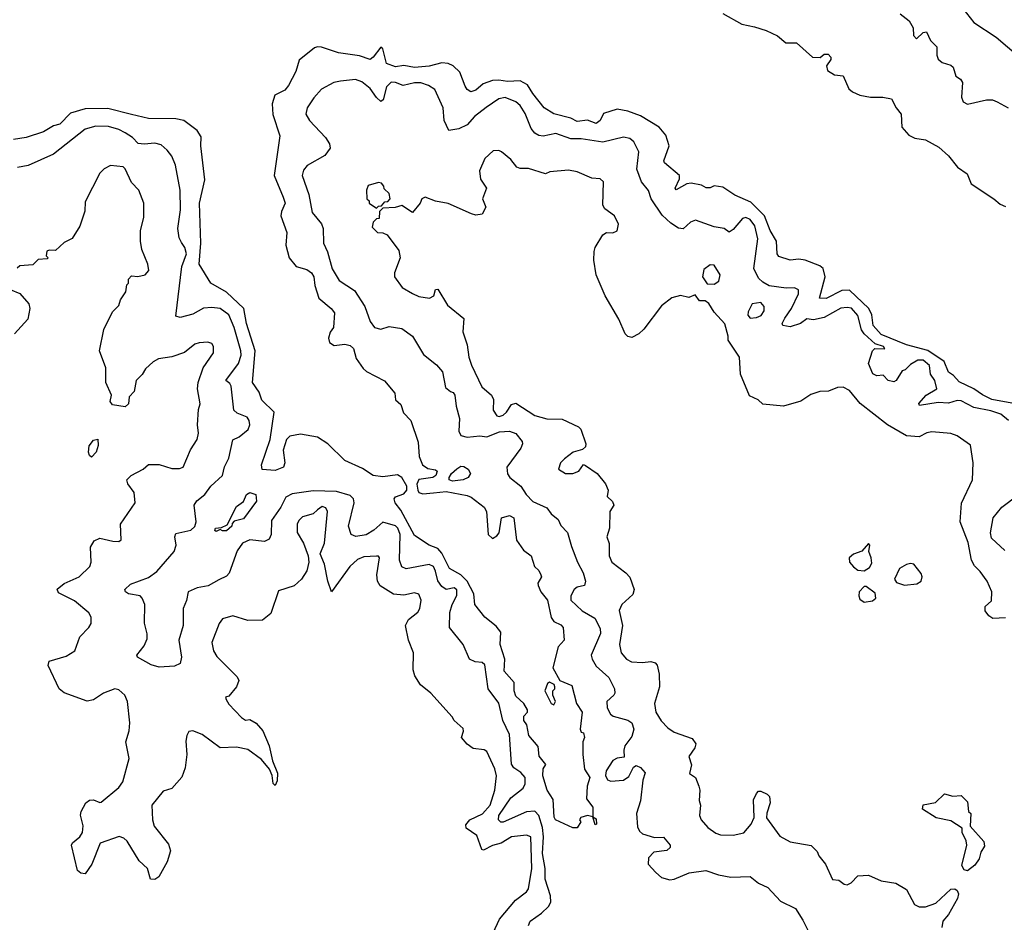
# Model space of a CAD drawing. Extents: x 2210602 to 2357277, y 510288 to 673808.
# Tile 88 of 256: x 2276065 to 2280729, y 542320 to 546593. Entities that reach past the tile are written whole.
import ezdxf

# ---------------------------------------------------------------- set-up
doc = ezdxf.new("R2010")
doc.units = 0

msp = doc.modelspace()

# ---------------------------------------------------------------- linework, layer by layer
at = {"layer": '0CON05XD'}
for points in [[(2279395, 546621.4), (2279485, 546572), (2279545, 546558.6), (2279601.7, 546541.7), (2279655, 546516.7), (2279693.6, 546483.6), (2279745, 546483.3), (2279820, 546415), (2279856.4, 546413.6), (2279875, 546430), (2279895, 546430), (2279906.7, 546415), (2279906.7, 546405), (2279887.5, 546375), (2279891.7, 546351.7), (2279925, 546332.5), (2279965, 546327.5), (2279992.5, 546265), (2280010.5, 546250.5), (2280045, 546236.2), (2280095, 546226.2), (2280153.9, 546226.1), (2280195, 546217.5), (2280216.7, 546175), (2280240, 546145), (2280244.1, 546084.1), (2280276.1, 546046.1), (2280305, 546032), (2280355, 546023.8), (2280419.1, 545989.1), (2280465, 545947.5), (2280507.5, 545895), (2280553, 545863), (2280572.5, 545815), (2280680, 545745), (2280709.5, 545719.5), (2280735, 545708.8)], [(2280515, 546667.1), (2280585, 546580), (2280690.5, 546510.5), (2280863.2, 546363.2)], [(2280235, 546620), (2280277.7, 546587.7), (2280296.7, 546555), (2280298.3, 546518.3), (2280312.5, 546502.5), (2280345, 546532.5), (2280360, 546535), (2280380, 546495), (2280408.8, 546465), (2280409.2, 546425), (2280415.9, 546405.9), (2280435, 546390), (2280475, 546378), (2280487.3, 546367.3), (2280500, 546325), (2280521.2, 546311.2), (2280531.2, 546295), (2280526.1, 546226.1), (2280534.1, 546204.1), (2280555, 546193.3), (2280645, 546213.3), (2280673, 546213), (2280695, 546203.3), (2280747.5, 546175)], [(2279452.6, 545762.6), (2279395, 545800.5), (2279355, 545805.7), (2279335, 545796.7), (2279317, 545797), (2279295, 545808.8), (2279245, 545818.6), (2279224.4, 545815.6), (2279175, 545787.5), (2279170, 545795), (2279190.5, 545839.5), (2279190, 545855), (2279120, 545915), (2279116.2, 545925), (2279140.8, 545995), (2279126.3, 546046.3), (2279093.7, 546083.7), (2279005, 546138.1), (2278945, 546160.3), (2278895, 546169.4), (2278831.1, 546148.9), (2278814.2, 546115), (2278795, 546100.8), (2278755, 546117.1), (2278705, 546110.8), (2278676.4, 546126.4), (2278595, 546147.5), (2278548.8, 546175), (2278495, 546242.9), (2278470.9, 546285), (2278435, 546302.8), (2278375, 546299.4), (2278335, 546307.1), (2278305, 546304.7), (2278260.3, 546289.7), (2278225, 546258.6), (2278201.4, 546251.4), (2278185, 546262), (2278175, 546278.8), (2278149.5, 546345), (2278118.5, 546375), (2278095, 546385.9), (2278065, 546388), (2278005, 546373.1), (2277935, 546366.5), (2277885, 546376.5), (2277845, 546370), (2277802.5, 546385), (2277785.7, 546455), (2277775, 546463.3), (2277739.4, 546415), (2277725, 546404.5), (2277675, 546422), (2277575, 546436), (2277495, 546462.7), (2277475, 546464.5), (2277461.1, 546458.9), (2277389.5, 546400.5), (2277373, 546347), (2277338.3, 546281.7), (2277320.5, 546259.5), (2277274, 546235), (2277260.6, 546195), (2277264.5, 546144.5), (2277297.3, 546042.7), (2277270.9, 545855), (2277313.1, 545753.1), (2277323.1, 545725), (2277304.4, 545685), (2277302.2, 545665), (2277330, 545585), (2277325.6, 545525), (2277342.2, 545465), (2277375, 545424.4), (2277425, 545409.5), (2277446.5, 545395), (2277457.9, 545375), (2277463.1, 545335), (2277482, 545275), (2277541.2, 545225), (2277555.8, 545205), (2277551.2, 545135), (2277536.4, 545113.6), (2277527.5, 545085), (2277532.5, 545065), (2277555, 545050), (2277605, 545056.7), (2277630.5, 545050.5), (2277645.7, 545035.7), (2277658.8, 544988.8), (2277691.7, 544941.7), (2277707.7, 544927.7), (2277793, 544883), (2277842.5, 544825), (2277845, 544792.5), (2277870.5, 544770.5), (2277882.4, 544732.4), (2277917.5, 544695), (2277952.7, 544592.7), (2277957.5, 544525), (2277972.5, 544485), (2277998.3, 544468.3), (2278035, 544462.5), (2278042.5, 544455), (2278036.7, 544435), (2278022.5, 544425), (2277955, 544416), (2277945.5, 544394.5), (2277950.4, 544365), (2277956, 544355), (2277975, 544347.8), (2278025, 544353.1), (2278085, 544360), (2278185, 544340), (2278202.9, 544332.9), (2278265.5, 544285.5), (2278275.7, 544265), (2278284, 544155), (2278305, 544137.5), (2278325, 544148.8), (2278335.8, 544164.2), (2278346.7, 544235), (2278385, 544245.6), (2278405.3, 544235.3), (2278418.3, 544128.3), (2278452.1, 544082.1), (2278488, 544055), (2278503.8, 544003.8), (2278523.8, 543985), (2278534, 543965), (2278536, 543955), (2278520, 543925), (2278521.2, 543915), (2278534, 543885), (2278565.6, 543845), (2278582.2, 543762.2), (2278595, 543743.8), (2278628.3, 543728.3), (2278640, 543715), (2278643.8, 543655), (2278616, 543624), (2278590.8, 543525), (2278623.9, 543463.9), (2278680.7, 543440.7), (2278703.3, 543355), (2278730, 543315), (2278720, 543235), (2278725, 543220), (2278736.4, 543216.4), (2278740, 543195), (2278732.5, 543175), (2278732.5, 543115), (2278740, 543045), (2278766.2, 543005), (2278752.5, 542965), (2278750, 542905), (2278780, 542865), (2278780, 542820), (2278795, 542810), (2278797.5, 542785), (2278791.7, 542781.7), (2278780, 542820), (2278755, 542826.2), (2278723.6, 542816.4), (2278717.5, 542805), (2278722.5, 542795), (2278705, 542767.5), (2278685, 542767.5), (2278602.5, 542805), (2278597, 542817), (2278591.7, 542901.7), (2278563.8, 542945), (2278543.1, 543013.1), (2278544.3, 543045.7), (2278557, 543067), (2278526.4, 543106.4), (2278521.7, 543151.7), (2278477.5, 543205), (2278466.7, 543255), (2278453.3, 543275), (2278453.6, 543296.4), (2278470, 543315), (2278470, 543325), (2278452.5, 543355), (2278415, 543390), (2278406.7, 543415), (2278406.7, 543455), (2278359.5, 543509.5), (2278363.1, 543565), (2278341.4, 543635), (2278343.9, 543693.9), (2278321.4, 543721.4), (2278268, 543765), (2278221.2, 543825), (2278215.5, 543875.5), (2278184.3, 543934.3), (2278155.4, 543965.4), (2278100.5, 543995), (2278065, 544067.1), (2278045, 544090), (2278005, 544105.5), (2277935, 544150.8), (2277871.2, 544271.2), (2277844, 544305), (2277838.8, 544325), (2277845, 544333.3), (2277885, 544348.1), (2277898.2, 544365), (2277899.2, 544385), (2277875, 544425.6), (2277855, 544438.1), (2277785, 544428.2), (2277740, 544435), (2277688.6, 544468.6), (2277605, 544506.7), (2277524.8, 544584.8), (2277476.1, 544616.1), (2277395, 544630), (2277345, 544621.9), (2277328.5, 544605), (2277313.8, 544555), (2277320.8, 544495), (2277314.4, 544475), (2277275, 544459.3), (2277214, 544464), (2277210, 544485), (2277252.2, 544605), (2277270, 544735), (2277211.5, 544791.5), (2277198.8, 544828.8), (2277168, 544875), (2277179.7, 545025), (2277139.6, 545155), (2277126, 545225), (2277045, 545302.2), (2276970, 545345), (2276914.7, 545434.7), (2276922.7, 545535), (2276917.5, 545725), (2276942.2, 545835), (2276923.8, 545995), (2276925, 546037.5), (2276905, 546068.8), (2276842, 546115), (2276805, 546122.9), (2276675, 546125.8), (2276595, 546143.6), (2276482.8, 546172.8), (2276375, 546171.5), (2276305, 546150.3), (2276255, 546097.5), (2276225, 546090), (2276178.2, 546061.8), (2276095.3, 546034.7), (2276035, 546025.8)], [(2280749.2, 544695), (2280712.5, 544725), (2280665, 544741.2), (2280585, 544756.2), (2280525, 544788.1), (2280505, 544790.8), (2280465, 544777.8), (2280415, 544780), (2280327, 544767), (2280324.2, 544775.8), (2280358.8, 544815), (2280410, 544845), (2280400, 544885), (2280378.8, 544915), (2280374.4, 544955), (2280345, 544980.9), (2280319.2, 544980.8), (2280285, 544960), (2280260, 544935), (2280245, 544930), (2280217.5, 544885), (2280205, 544878), (2280178.8, 544885), (2280155, 544910), (2280125, 544907.5), (2280107, 544917), (2280085.6, 544965.6), (2280104.6, 545025.4), (2280115, 545036.2), (2280162.5, 545035), (2280156.2, 545045), (2280117.9, 545057.9), (2280065.8, 545105.8), (2280052.7, 545125), (2280035, 545192.5), (2280005, 545226.7), (2279985, 545231.1), (2279955, 545226.4), (2279875, 545183.6), (2279825, 545171.5), (2279793.7, 545176.3), (2279764.3, 545155), (2279715, 545138.2), (2279679.2, 545145), (2279677.5, 545155), (2279689.9, 545180.1), (2279721.1, 545225), (2279754.3, 545295), (2279754.2, 545314.2), (2279735, 545324.2), (2279695, 545321.8), (2279615, 545333.1), (2279585, 545349.6), (2279565, 545369.5), (2279542.7, 545415), (2279562.1, 545555), (2279547.1, 545617.1), (2279525, 545647.5), (2279505, 545655.8), (2279489.1, 545650.9), (2279445, 545600), (2279425, 545587.5), (2279402.5, 545605), (2279355, 545611.5), (2279265.5, 545644.5), (2279242, 545635), (2279208, 545602), (2279185, 545605.5), (2279149.2, 545629.2), (2279107.9, 545667.9), (2279056.4, 545745), (2279044.1, 545784.1), (2279010, 545825), (2278988.5, 545885), (2278997.5, 545967.5), (2278974.5, 546014.5), (2278955, 546030), (2278925, 546036), (2278826.9, 546013.1), (2278725, 546029.2), (2278675, 546029.2), (2278605, 546054.2), (2278545, 546041.4), (2278524.5, 546044.5), (2278505.5, 546055.5), (2278488, 546078), (2278458.8, 546148.8), (2278435, 546186), (2278414.4, 546204.4), (2278365, 546224.4), (2278335, 546217.5), (2278275, 546177.1), (2278220, 546135), (2278184.2, 546095.8), (2278145, 546076.7), (2278098.3, 546068.3), (2278076.2, 546115), (2278071.2, 546175), (2278031.7, 546261.7), (2278001.3, 546281.3), (2277965, 546293.3), (2277935, 546293.6), (2277881.8, 546281.8), (2277845, 546295.5), (2277825, 546296.5), (2277802.9, 546275), (2277787.3, 546212.7), (2277775, 546206), (2277755, 546224.2), (2277725, 546267.5), (2277685, 546298), (2277655, 546310), (2277585, 546302), (2277552.5, 546295), (2277495, 546263.8), (2277457.9, 546222.1), (2277426, 546175), (2277420.8, 546145), (2277438, 546115), (2277514, 546035), (2277532, 546005), (2277536.2, 545985), (2277510.5, 545949.5), (2277426.8, 545903.2), (2277409.7, 545880.3), (2277402.9, 545855), (2277434.6, 545764.6), (2277450.3, 545680.3), (2277495, 545626.2), (2277502.5, 545605), (2277504, 545535), (2277523.2, 545493.2), (2277545, 545413.3), (2277577.9, 545357.9), (2277651.2, 545311.2), (2277700, 545235), (2277724.4, 545164.4), (2277745.9, 545135.9), (2277775, 545128), (2277815, 545140.8), (2277875, 545131.4), (2277926.2, 545095), (2277978.3, 545008.3), (2278039.5, 544959.5), (2278067.5, 544925), (2278082.3, 544852.3), (2278105, 544833.3)], [(2278474.5, 542305), (2278482.9, 542325), (2278536.6, 542363.4), (2278569.4, 542395), (2278581.4, 542415), (2278580, 542445), (2278554.7, 542524.7), (2278554.7, 542575), (2278541, 542645), (2278546.7, 542725), (2278540.8, 542769.2), (2278524.8, 542825), (2278505, 542845.3), (2278465, 542843), (2278355, 542793.9), (2278344.1, 542794.1), (2278332.4, 542805), (2278334.2, 542825), (2278391.2, 542908.8), (2278450, 542955), (2278460, 542975), (2278458.6, 543005), (2278439.1, 543029.1), (2278405, 543051.9), (2278395, 543069.2), (2278385, 543208.8), (2278354.1, 543275), (2278335, 543358), (2278284.7, 543424.7), (2278268.3, 543538.3), (2278255, 543549.2), (2278223.3, 543553.3), (2278195, 543566.2), (2278166, 543635), (2278101.2, 543715), (2278102.8, 543787.2), (2278112.9, 543825), (2278135, 543867.5), (2278135, 543893.3), (2278123, 543903), (2278085, 543896), (2278065, 543910), (2278046.3, 543936.3), (2278035, 543982.5), (2278025, 544004), (2278005, 544014.3), (2277895, 543993.8), (2277875, 544003.3), (2277863.5, 544033.5), (2277867.6, 544155), (2277856.9, 544185), (2277845, 544196.2), (2277785, 544213.5), (2277743.3, 544176.7), (2277706.1, 544153.9), (2277657, 544147), (2277635.8, 544155.8), (2277622.5, 544195), (2277650, 544305), (2277645.5, 544325), (2277630.7, 544340.7), (2277565, 544359.1), (2277455, 544363.1), (2277355, 544348.9), (2277325, 544333.1), (2277301.8, 544285), (2277257.3, 544222.7), (2277255.6, 544155), (2277246.8, 544133.2), (2277225, 544122), (2277155, 544131.2), (2277120, 544115), (2277095, 544078.8), (2277058, 543972), (2277045, 543959.2), (2277008.3, 543941.7), (2276957.8, 543912.2), (2276905, 543903.8), (2276863.1, 543885), (2276855.9, 543844.1), (2276840, 543805), (2276838.9, 543725), (2276819.2, 543655), (2276832.2, 543575), (2276825, 543544.4), (2276798.3, 543531.7), (2276725, 543527.6), (2276688.5, 543538.5), (2276623.3, 543575), (2276620, 543585), (2276655, 543628.8), (2276668.6, 543661.4), (2276669.1, 543685), (2276656.4, 543736.4), (2276657.1, 543825), (2276645.6, 543855), (2276635, 543865.7), (2276580, 543875), (2276566.2, 543885), (2276563.3, 543895), (2276589.7, 543920.3), (2276675, 543952.1), (2276715, 543980), (2276796.7, 544075), (2276805.5, 544104.5), (2276799.4, 544145), (2276805, 544161.2), (2276875, 544175.8), (2276895, 544194), (2276900.6, 544215), (2276890.8, 544295), (2276904.6, 544315.4), (2276942, 544345), (2276970, 544385), (2277026, 544435), (2277034.4, 544475.6), (2277055, 544517.5), (2277075, 544603.8), (2277105, 544618), (2277147.4, 544652.6), (2277155.3, 544675), (2277152.3, 544695), (2277141.8, 544711.8), (2277095, 544730.6), (2277080, 544745), (2277067.2, 544857.2), (2277060.6, 544870.6), (2277041.2, 544885), (2277101.1, 544965), (2277113.5, 545005), (2277112.7, 545025), (2277081.5, 545135), (2277056.4, 545195), (2277015, 545225.5), (2276975, 545230.4), (2276935, 545226.7), (2276885, 545199.1), (2276825, 545183.3), (2276805, 545190), (2276832.7, 545425), (2276854.5, 545485), (2276847.3, 545515), (2276831.7, 545538.3), (2276820.3, 545560.3), (2276814.2, 545605), (2276826.6, 545693.4), (2276825.5, 545785), (2276803.6, 545903.6), (2276785, 545946.2), (2276764, 545975), (2276735, 546000), (2276705, 546007.5), (2276655, 546002.9), (2276626.8, 546006.8), (2276599.2, 546035), (2276565, 546056.7), (2276535, 546072.2), (2276485, 546086.7), (2276425, 546089.2), (2276375.8, 546074.2), (2276224.4, 545955.6), (2276105, 545902), (2276055, 545893.8)], [(2278827.5, 545575), (2278843.9, 545586.1), (2278875, 545583.8), (2278895, 545593.3), (2278901.2, 545625), (2278882.5, 545665), (2278837, 545697), (2278826.7, 545715), (2278830, 545825), (2278815, 545840), (2278775, 545842.5), (2278705, 545873.3), (2278665, 545881.2), (2278577, 545873), (2278555, 545863.3), (2278475, 545888), (2278435, 545888), (2278420, 545895), (2278391.2, 545931.2), (2278347.3, 545967.3), (2278335, 545973.8), (2278307.7, 545972.3), (2278268, 545935), (2278242.3, 545877.7), (2278248.3, 545838.3), (2278276.7, 545795), (2278257.5, 545745), (2278272.5, 545705), (2278255, 545672.5), (2278225, 545667.5), (2278205, 545673.3), (2278095, 545723.3), (2278035, 545733.3), (2277985, 545752.5), (2277970, 545745), (2277962.5, 545725), (2277925, 545680), (2277875, 545712.5), (2277843, 545703), (2277785, 545700), (2277770, 545685), (2277768.3, 545651.7), (2277755, 545650), (2277740, 545635), (2277735, 545610), (2277760, 545585), (2277785, 545583.3), (2277805, 545573.8), (2277860.7, 545500.7), (2277866.7, 545465), (2277841.2, 545395), (2277841.2, 545375), (2277876.7, 545325), (2277925.9, 545295.9), (2277955, 545282), (2278005.9, 545274.1), (2278027.5, 545285), (2278033.9, 545316.1), (2278045, 545317.5), (2278092.1, 545242.1), (2278168.3, 545178.3), (2278163.8, 545115), (2278184.2, 545054.2), (2278192.5, 544995), (2278205, 544957.5), (2278254, 544855), (2278300, 544815), (2278310, 544795), (2278308, 544745), (2278325, 544718), (2278335.8, 544714.2), (2278355, 544721.2), (2278371.2, 544735), (2278395, 544771.2), (2278415, 544776.9), (2278505, 544719.2), (2278562.7, 544702.7), (2278635, 544701.2), (2278712.5, 544665), (2278722.5, 544655), (2278747.5, 544585), (2278745, 544570), (2278731.7, 544558.3), (2278687.5, 544545), (2278645, 544513.3), (2278627.5, 544495), (2278617.5, 544465), (2278650, 544445), (2278685.9, 544444.1), (2278714.2, 544455.8), (2278735, 544487.5), (2278745, 544482.5), (2278801.2, 544445), (2278840, 544395), (2278853.3, 544365), (2278847.5, 544335), (2278872.3, 544312.3), (2278880, 544295), (2278860, 544265), (2278859.2, 544185), (2278846.7, 544145), (2278857, 544113), (2278857.5, 544055), (2278870, 544025), (2278936.7, 543975), (2278955, 543953.3), (2278976, 543895), (2278968.8, 543871.2), (2278916.7, 543825), (2278903.9, 543796.1), (2278920, 543725), (2278906, 543635), (2278913.8, 543595), (2278940, 543565), (2278963, 543553), (2279015, 543549.2), (2279055, 543554), (2279075, 543548.8), (2279085, 543536.7), (2279094.3, 543495), (2279095.8, 543435), (2279072, 543355), (2279078.8, 543315), (2279104.2, 543274.2), (2279135, 543240), (2279165, 543220), (2279250.7, 543190.7), (2279267.5, 543165), (2279263.6, 543146.4), (2279234, 543105), (2279246.7, 543065), (2279237.5, 543025), (2279266, 543006), (2279282.5, 542965), (2279287.5, 542945), (2279283, 542897), (2279290, 542875), (2279285.8, 542825), (2279292.5, 542805), (2279325, 542768.8), (2279362.1, 542742.1), (2279385, 542734.3), (2279445, 542732.5), (2279495, 542744), (2279530, 542785), (2279543.6, 542816.4), (2279540.7, 542899.3), (2279555, 542930), (2279565, 542940), (2279575, 542940), (2279605, 542926.7), (2279616.7, 542915), (2279620, 542885), (2279603.6, 542836.4), (2279602.5, 542815), (2279665, 542727.5), (2279715, 542700.8), (2279814.1, 542684.1), (2279843.3, 542655), (2279850, 542635), (2279882.5, 542595), (2279915, 542522.5), (2279945, 542520), (2279970, 542500), (2279985, 542497.5), (2280003.4, 542506.6), (2280035, 542540), (2280085, 542543.3), (2280145, 542516.2), (2280215.8, 542505.8), (2280265.9, 542475.9), (2280303.3, 542405), (2280325, 542392.5), (2280356.4, 542393.6), (2280405, 542410), (2280475, 542476.2), (2280495, 542478.8), (2280505, 542471.2), (2280512.5, 542455), (2280507.5, 542432.5), (2280465, 542357.5), (2280437.5, 542325), (2280432.5, 542295)], [(2277475, 544273.3), (2277455, 544253.3), (2277405, 544238.8), (2277387.7, 544222.3), (2277380, 544205), (2277380, 544165), (2277408.8, 544115), (2277431.2, 544055), (2277434.2, 544025), (2277425.6, 543984.4), (2277400, 543945), (2277365, 543912), (2277290.7, 543889.3), (2277255, 543782.5), (2277215, 543750), (2277145, 543749.2), (2277075, 543770), (2277025, 543756.7), (2277010, 543735), (2276975.8, 543645), (2276982.5, 543605), (2276998.3, 543578.3), (2277095, 543482.5), (2277103.3, 543465), (2277092.5, 543435), (2277055, 543390), (2277040, 543385), (2277042.5, 543375), (2277055, 543353.3), (2277115, 543290), (2277135, 543277.5), (2277155, 543280), (2277185, 543262.5), (2277216.1, 543226.1), (2277247.5, 543155), (2277263.3, 543085), (2277285.8, 543025.8), (2277285, 542990), (2277275, 542967.5), (2277265, 542977.5), (2277260.8, 543015), (2277248, 543045), (2277210, 543090), (2277145, 543137.5), (2277091.7, 543148.3), (2277015, 543146.2), (2276929.7, 543209.7), (2276885, 543226.2), (2276866.4, 543223.6), (2276856.7, 543205), (2276852.7, 543177.3), (2276856.2, 543115), (2276848.3, 543051.7), (2276833.6, 543006.4), (2276785, 542953.3), (2276745, 542940), (2276691.4, 542875), (2276694.3, 542805), (2276701.4, 542775), (2276769.4, 542689.4), (2276778.8, 542658.8), (2276764.3, 542605.7), (2276724.1, 542535.9), (2276705, 542522.5), (2276684.5, 542524.5), (2276670, 542575), (2276631.5, 542611.5), (2276574.4, 542704.4), (2276558.3, 542718.3), (2276536.1, 542726.1), (2276446.2, 542695), (2276406.2, 542595), (2276375, 542550), (2276355, 542553.3), (2276339.2, 542565), (2276310.8, 542685), (2276315, 542696.2), (2276350, 542725), (2276362, 542745), (2276365.9, 542775.9), (2276352.7, 542827.3), (2276356, 542845), (2276378.8, 542885), (2276395, 542897.5), (2276415, 542900), (2276445, 542886.7), (2276450.7, 542889.3), (2276535, 542957.5), (2276553.8, 542985), (2276583.8, 543095), (2276567.5, 543175), (2276583, 543227), (2276586, 543265), (2276575.8, 543365), (2276563.3, 543395), (2276535, 543420), (2276515.9, 543425.9), (2276462.5, 543405), (2276415, 543373.3), (2276385, 543366.7), (2276276.4, 543406.4), (2276252.5, 543425), (2276200, 543535), (2276205, 543556.7), (2276285, 543580), (2276326.2, 543605), (2276349.3, 543670.7), (2276392.5, 543715), (2276403.3, 543735), (2276403.3, 543765), (2276393.3, 543785), (2276325, 543841.2), (2276249.5, 543879.5), (2276242.9, 543897.1), (2276275, 543923.3), (2276347.5, 543955), (2276396.7, 544005), (2276403.3, 544025), (2276400, 544095), (2276417.5, 544125), (2276445, 544138.8), (2276506.4, 544123.6), (2276535, 544123.3), (2276545, 544130), (2276542.5, 544205), (2276612.5, 544305), (2276607.5, 544355), (2276577.5, 544395), (2276572.5, 544415), (2276592.5, 544435), (2276650, 544465), (2276675, 544487.5), (2276726.4, 544486.4), (2276785, 544467.5), (2276821.7, 544468.3), (2276840, 544475), (2276874.1, 544555.9), (2276905.8, 544605), (2276912, 544635), (2276908, 544675), (2276912.7, 544747.3), (2276920, 544775), (2276907.5, 544845), (2276910, 544875), (2276934.5, 544945.5), (2276983.8, 545015), (2276983.3, 545045), (2276975, 545060), (2276956.1, 545066.1), (2276915, 545063.8), (2276895, 545056), (2276845, 545016.7), (2276786.4, 544996.4), (2276723.2, 544986.8), (2276697.1, 544972.9), (2276660.3, 544939.7), (2276645, 544913.3), (2276616.7, 544885), (2276607, 544833), (2276583, 544807), (2276580, 544775), (2276565, 544760), (2276505, 544770), (2276493.3, 544785), (2276500, 544815), (2276472.5, 544875), (2276472.5, 544945), (2276442.5, 545025), (2276463.6, 545126.4), (2276505, 545210), (2276535, 545240), (2276543, 545267), (2276567.5, 545305), (2276573, 545337), (2276580, 545345), (2276580, 545365), (2276595, 545380), (2276625, 545377.5), (2276660, 545385), (2276676.7, 545405), (2276672.5, 545435), (2276643.3, 545505), (2276636.7, 545545), (2276636.7, 545595), (2276653, 545657), (2276653.3, 545725), (2276630, 545785), (2276595, 545822.5), (2276565, 545887.5), (2276555, 545896.7), (2276495, 545903.3), (2276465, 545886.7), (2276444.2, 545865.8), (2276375, 545730), (2276373, 545687), (2276350, 545615), (2276313, 545557), (2276275, 545537.5), (2276235, 545500), (2276205, 545502.5), (2276193.6, 545496.4), (2276190, 545475), (2276200, 545465), (2276195, 545460), (2276153, 545457), (2276127, 545433), (2276065, 545427.5), (2276053, 545417)], [(2277755, 545700), (2277765, 545710), (2277778.3, 545711.7), (2277795, 545730), (2277808.3, 545731.7), (2277820, 545745), (2277815, 545770), (2277791.7, 545791.7), (2277790, 545805), (2277778.3, 545818.3), (2277765, 545822.5), (2277715, 545807.5), (2277707.5, 545785), (2277710, 545745), (2277720, 545735), (2277720, 545725), (2277755, 545700)], [(2280765, 544777.8), (2280670, 544795), (2280625, 544816.7), (2280585, 544845.5), (2280515, 544878.9), (2280488.8, 544908.8), (2280465, 544924.4), (2280444.4, 544974.4), (2280367.5, 545027.5), (2280265, 545054.2), (2280145, 545102.3), (2280107.9, 545145), (2280101.1, 545195), (2280086.9, 545225), (2279995, 545312.3), (2279959.5, 545310.5), (2279885, 545272.2), (2279854.2, 545274.2), (2279881.1, 545375), (2279871.5, 545415), (2279855, 545427.3), (2279785, 545454.4), (2279755, 545458.6), (2279714, 545454), (2279661.2, 545471.2), (2279652.5, 545485), (2279650, 545545), (2279620.4, 545595), (2279593.6, 545665), (2279528.5, 545728.5), (2279452.6, 545762.6)], [(2280735, 543760.6), (2280675, 543758.8), (2280655, 543770), (2280638, 543795), (2280638.8, 543815), (2280668.8, 543841.2), (2280670, 543885), (2280647.1, 543935), (2280615, 543981.2), (2280587.8, 544007.8), (2280574.3, 544035), (2280557.2, 544117.2), (2280520.6, 544215), (2280525.5, 544304.5), (2280578.6, 544415), (2280581.2, 544495), (2280568.3, 544578.3), (2280505, 544623.3), (2280475, 544633.3), (2280385, 544642), (2280362.7, 544637.3), (2280325, 544617.5), (2280265, 544623.3), (2280176.2, 544675), (2280045.8, 544775.8), (2279995, 544837.5), (2279965, 544852.5), (2279938.3, 544851.7), (2279896.4, 544833.6), (2279855, 544833.3), (2279812.3, 544817.7), (2279765, 544787.5), (2279683, 544763), (2279585, 544772.5), (2279563.6, 544793.6), (2279522.7, 544812.7), (2279480, 544915), (2279474, 544995), (2279421.2, 545075), (2279421.2, 545095), (2279405, 545152.5), (2279355, 545207.5), (2279329.3, 545249.3), (2279311.7, 545261.7), (2279285, 545262.5), (2279265, 545290), (2279235, 545277.5), (2279195, 545287.5), (2279153.9, 545276.1), (2279105, 545237.5), (2279021.7, 545128.3), (2278997.5, 545105), (2278965, 545088.8), (2278945, 545093.3), (2278933.3, 545105), (2278903.3, 545175), (2278838, 545285), (2278796, 545385), (2278784.2, 545454.2), (2278786, 545495), (2278791.2, 545515), (2278827.5, 545575)], [(2279355, 545340), (2279377.5, 545355), (2279382.5, 545385), (2279355, 545430), (2279335, 545432.5), (2279305, 545410), (2279300, 545375), (2279321.7, 545341.7), (2279355, 545340)], [(2276020, 545315), (2276066.4, 545296.4), (2276108.3, 545248.3), (2276113.3, 545225), (2276103.3, 545175), (2276040, 545105)], [(2279525, 545180), (2279555, 545183.3), (2279577.7, 545192.3), (2279592, 545215), (2279592, 545235), (2279575, 545254), (2279535, 545247.5), (2279515, 545210), (2279514.2, 545194.2), (2279525, 545180)], [(2278105, 544833.3), (2278117.7, 544827.7), (2278126.2, 544815), (2278132.6, 544762.6), (2278148.8, 544705), (2278145.6, 544645), (2278154.6, 544624.6), (2278185, 544616.7), (2278245, 544622.5), (2278277.7, 544617.7), (2278337.7, 544642.3), (2278384.6, 544644.6), (2278415, 544633.1), (2278445, 544596.2), (2278447.1, 544585), (2278439.2, 544565), (2278373.1, 544475), (2278375, 544443.3), (2278387.5, 544425), (2278438.8, 544385), (2278463.8, 544345), (2278495, 544312), (2278561.5, 544281.5), (2278583, 544253), (2278615, 544226.2), (2278629.1, 544199.1), (2278660, 544165), (2278678.5, 544098.5), (2278707.1, 544025), (2278734.4, 543975), (2278745.6, 543934.4), (2278740, 543915), (2278705, 543906), (2278692, 543895), (2278675.8, 543865), (2278675.8, 543845), (2278728.6, 543795), (2278789.8, 543759.8), (2278815, 543710), (2278817, 543687), (2278772.5, 543585), (2278776.4, 543565), (2278795, 543532.9), (2278855, 543478.9), (2278881.9, 543425), (2278884.2, 543405), (2278879.2, 543395), (2278846, 543365), (2278847.5, 543335), (2278864, 543305), (2278876.2, 543295), (2278945, 543276.7), (2278964.2, 543265), (2278974.4, 543235), (2278965, 543200), (2278931.4, 543155), (2278926.2, 543135), (2278928.3, 543101.7), (2278895, 543097.5), (2278875, 543085.6), (2278842.8, 543037.2), (2278840.3, 543015), (2278850, 542995), (2278865, 542988.2), (2278925, 542992.9), (2278950.2, 543009.8), (2278972.5, 543055), (2278985, 543062.5), (2279005, 543052.5), (2279028, 543028), (2279017.1, 542992.9), (2279005.8, 542895), (2278986.9, 542835), (2278991.7, 542771.7), (2279000.9, 542750.9), (2279015, 542739.2), (2279071.7, 542721.7), (2279115, 542723.3), (2279146.7, 542685), (2279146.1, 542673.9), (2279130.7, 542659.3), (2279068.3, 542651.7), (2279043.8, 542625), (2279042, 542595), (2279078.8, 542555), (2279105, 542532.5), (2279145, 542521.2), (2279165, 542523.8), (2279235.5, 542554.5), (2279315, 542564.4), (2279375, 542544.5), (2279434.2, 542534.2), (2279525, 542537.5), (2279565, 542506), (2279608.8, 542485), (2279669.3, 542419.3), (2279740, 542385), (2279775, 542330), (2279829.5, 542219.5)], [(2276405, 544522.5), (2276395, 544530), (2276391.2, 544545), (2276394, 544575), (2276415, 544602.5), (2276435, 544607.5), (2276437, 544577), (2276426.7, 544545), (2276405, 544522.5)], [(2278115, 544408.8), (2278100, 544415), (2278100, 544425), (2278111.2, 544445), (2278135, 544466.7), (2278155, 544478.8), (2278168.3, 544478.3), (2278190, 544465), (2278200, 544445), (2278190, 544425), (2278165, 544414.3), (2278115, 544408.8)], [(2276995, 544170), (2276990, 544175), (2276992.5, 544185), (2277021.7, 544188.3), (2277048.3, 544201.7), (2277091.7, 544288.3), (2277125, 544312.5), (2277138.8, 544345), (2277155, 544354.2), (2277183.8, 544345), (2277187, 544313), (2277125, 544230), (2277081.7, 544218.3), (2277071.7, 544208.3), (2277070, 544195), (2277045, 544172.5), (2277025, 544172.5), (2277015, 544180), (2276995, 544170)], [(2280730.7, 544080.7), (2280668.3, 544138.3), (2280663.9, 544163.9), (2280675.9, 544234.1), (2280716.9, 544285), (2280795, 544344.2)], [(2278268.8, 542185), (2278338, 542335), (2278414.3, 542425), (2278465, 542464.3), (2278475, 542478.8), (2278490.6, 542575), (2278485.6, 542725), (2278465, 542732.5), (2278395, 542723.8), (2278345.6, 542694.4), (2278305, 542683.8), (2278261.7, 542661.7), (2278253.8, 542665), (2278230.5, 542730.5), (2278180, 542765), (2278178.3, 542781.7), (2278197.5, 542805), (2278257.3, 542832.7), (2278294.2, 542875), (2278315.9, 542945.9), (2278323.9, 543013.9), (2278315.8, 543045.8), (2278278.1, 543128.1), (2278265, 543136), (2278213.5, 543143.5), (2278185, 543163.8), (2278157.5, 543195), (2278167.5, 543225), (2278165, 543237.5), (2278122.5, 543275), (2278113, 543293), (2278012.5, 543405), (2277963.4, 543443.4), (2277936.1, 543486.1), (2277928.8, 543515), (2277930, 543595), (2277906.2, 543655), (2277892, 543725), (2277907.3, 543752.7), (2277951.2, 543788.8), (2277961.2, 543805), (2277967.5, 543845), (2277955, 543873.3), (2277935, 543879.2), (2277885, 543868.6), (2277835, 543873.3), (2277772, 543912), (2277760, 543935), (2277756.2, 543965), (2277768.8, 544045), (2277765, 544052.5), (2277755, 544053.8), (2277695, 544049.5), (2277665, 544037.1), (2277628.1, 544005), (2277542.5, 543885), (2277524.5, 543934.5), (2277509.4, 544015), (2277488.8, 544065), (2277508.1, 544115), (2277523.3, 544265), (2277515, 544282.5), (2277497.7, 544287.7), (2277475, 544273.3)], [(2280065, 543984), (2280089.7, 544000.3), (2280100.7, 544019.3), (2280098.8, 544045), (2280086.7, 544075), (2280092.5, 544105), (2280085, 544112.5), (2280053.6, 544076.4), (2280015, 544062), (2279994.2, 544045), (2279995.8, 544025), (2280015, 544002), (2280035, 543987.5), (2280065, 543984)], [(2280255.8, 543915.8), (2280315, 543922.9), (2280335.4, 543934.6), (2280340.6, 543955), (2280335, 543971.2), (2280300, 544015), (2280285, 544018.8), (2280265, 544013.8), (2280233.3, 543995), (2280208.8, 543945), (2280218, 543928), (2280255.8, 543915.8)], [(2280065, 543836), (2280105, 543841.2), (2280120, 543855), (2280117.5, 543877.5), (2280075, 543910), (2280065, 543910), (2280041.2, 543885), (2280039.2, 543865), (2280045, 543850), (2280065, 543836)], [(2278595, 543350), (2278602.5, 543365), (2278590, 543395), (2278590, 543415), (2278600, 543425), (2278600, 543435), (2278596.4, 543446.4), (2278575, 543457.5), (2278565, 543450), (2278552.5, 543415), (2278582.5, 543355), (2278595, 543350)], [(2280555, 542563.3), (2280538.8, 542568.8), (2280528.3, 542588.3), (2280551.2, 542685), (2280548.8, 542705), (2280530, 542745), (2280530, 542765), (2280475, 542800), (2280406.7, 542815), (2280341.2, 542855), (2280343.9, 542876.1), (2280403.6, 542886.4), (2280445, 542927.5), (2280485, 542917.5), (2280525, 542920), (2280555, 542890), (2280560, 542845), (2280570, 542835), (2280567.5, 542775), (2280632.3, 542702.3), (2280635, 542680), (2280618.3, 542651.7), (2280609.7, 542620.3), (2280589.7, 542590.3), (2280555, 542563.3)]]:
    msp.add_lwpolyline(points, dxfattribs=at)

doc.saveas('drawing.dxf')
